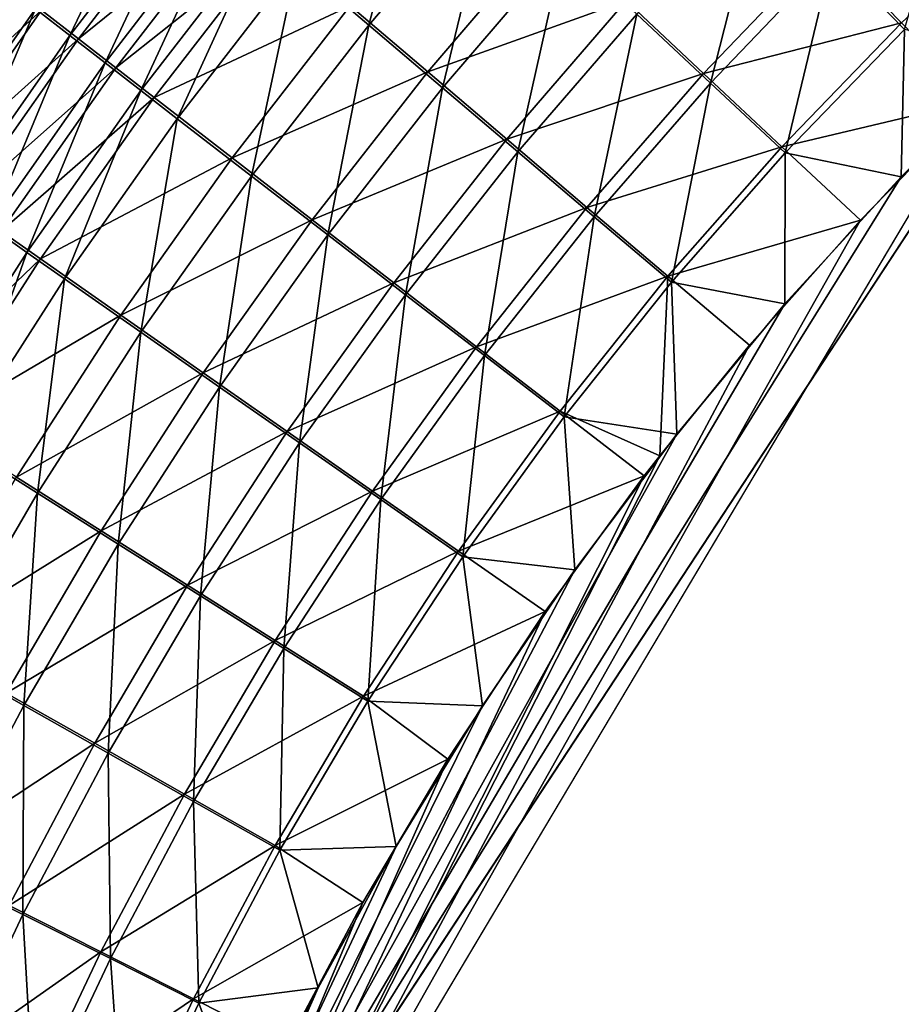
# Model space of a CAD drawing. Header units: metres. Extents: x -901 to 901, y -486 to 401.
# Tile 134 of 256: x -558 to -523, y 153 to 192. Entities that reach past the tile are written whole.
import ezdxf

# ---------------------------------------------------------------- set-up
doc = ezdxf.new("R2010")
doc.units = ezdxf.units.M

msp = doc.modelspace()

# ---------------------------------------------------------------- linework, layer by layer
at = {"layer": 'top0'}
for points in [[(-541.94397, 199.595032, -485.127747), (-546.863586, 193.780182, -485.145935), (-544.065613, 191.396286, -486.634796)], [(-541.94397, 199.595032, -485.127747), (-544.065613, 191.396286, -486.634796), (-539.244446, 197.061325, -486.639191)], [(-526.021057, 194.097519, -489.693878), (-523.226501, 191.224335, -490.177795), (-521.053833, 198.828476, -489.747498)], [(-552.197388, 198.333649, -481.455811), (-557.03595, 192.024994, -481.513733), (-555.694031, 190.985123, -482.510132)], [(-552.197388, 198.333649, -481.455811), (-555.694031, 190.985123, -482.510132), (-550.90033, 197.225174, -482.465118)], [(-556.800354, 191.972702, -485.121124), (-550.573853, 197.087372, -486.071136), (-555.364807, 190.859222, -486.108429)], [(-550.90033, 197.225174, -482.465118), (-555.694031, 190.985123, -482.510132), (-554.326477, 189.926071, -483.450012)], [(-555.364807, 190.859222, -486.108429), (-550.573853, 197.087372, -486.071136), (-549.16095, 195.879593, -487.010193)], [(-554.326477, 189.926071, -483.450012), (-549.578064, 196.095947, -483.417175), (-550.90033, 197.225174, -482.465118)], [(-539.244446, 197.061325, -486.639191), (-544.065613, 191.396286, -486.634796), (-541.19574, 188.954193, -487.876434)], [(-541.19574, 188.954193, -487.876434), (-536.474121, 194.464737, -487.899506), (-539.244446, 197.061325, -486.639191)], [(-533.645081, 191.816605, -488.901947), (-530.772095, 189.130692, -489.642944), (-528.787292, 196.945404, -488.940765)], [(-530.772095, 189.130692, -489.642944), (-526.021057, 194.097519, -489.693878), (-528.787292, 196.945404, -488.940765)], [(-553.903809, 189.726761, -487.035431), (-555.364807, 190.859222, -486.108429), (-549.16095, 195.879593, -487.010193)], [(-552.934692, 188.848984, -484.332489), (-549.578064, 196.095947, -483.417175), (-554.326477, 189.926071, -483.450012)], [(-553.903809, 189.726761, -487.035431), (-549.16095, 195.879593, -487.010193), (-547.724609, 194.652588, -487.887207)], [(-549.578064, 196.095947, -483.417175), (-552.934692, 188.848984, -484.332489), (-548.231995, 194.947205, -484.311096)], [(-523.337769, 191.477264, -493.167603), (-526.270569, 194.498108, -492.65921), (-518.471558, 196.050323, -493.229462)], [(-541.775391, 189.578537, -490.755646), (-544.78772, 192.146164, -489.451294), (-537.024841, 195.123108, -490.777069)], [(-541.775391, 189.578537, -490.755646), (-537.024841, 195.123108, -490.777069), (-534.055603, 192.338882, -491.8302)], [(-552.419067, 188.576553, -487.901184), (-553.903809, 189.726761, -487.035431), (-547.724609, 194.652588, -487.887207)], [(-548.231995, 194.947205, -484.311096), (-552.934692, 188.848984, -484.332489), (-551.520264, 187.755005, -485.156647)], [(-552.419067, 188.576553, -487.901184), (-547.724609, 194.652588, -487.887207), (-544.78772, 192.146164, -489.451294)], [(-548.231995, 194.947205, -484.311096), (-551.520264, 187.755005, -485.156647), (-546.863586, 193.780182, -485.145935)], [(-541.19574, 188.954193, -487.876434), (-538.266357, 186.464417, -488.864288), (-536.474121, 194.464737, -487.899506)], [(-538.266357, 186.464417, -488.864288), (-533.645081, 191.816605, -488.901947), (-536.474121, 194.464737, -487.899506)], [(-531.040161, 189.514893, -492.608643), (-534.055603, 192.338882, -491.8302), (-526.270569, 194.498108, -492.65921)], [(-531.040161, 189.514893, -492.608643), (-526.270569, 194.498108, -492.65921), (-523.337769, 191.477264, -493.167603)], [(-530.772095, 189.130692, -489.642944), (-527.870422, 186.42131, -490.119781), (-526.021057, 194.097519, -489.693878)], [(-527.870422, 186.42131, -490.119781), (-523.226501, 191.224335, -490.177795), (-526.021057, 194.097519, -489.693878)], [(-546.863586, 193.780182, -485.145935), (-551.520264, 187.755005, -485.156647), (-548.629211, 185.520981, -486.626495)], [(-546.863586, 193.780182, -485.145935), (-548.629211, 185.520981, -486.626495), (-544.065613, 191.396286, -486.634796)], [(-556.800354, 191.972702, -485.121124), (-562.812622, 186.490784, -484.121338), (-558.208984, 193.06601, -484.074432)], [(-558.350769, 193.04454, -480.461731), (-561.59436, 185.516464, -481.555878), (-557.03595, 192.024994, -481.513733)], [(-538.7005, 186.960754, -491.793396), (-541.775391, 189.578537, -490.755646), (-534.055603, 192.338882, -491.8302)], [(-538.7005, 186.960754, -491.793396), (-534.055603, 192.338882, -491.8302), (-531.040161, 189.514893, -492.608643)], [(-562.812622, 186.490784, -484.121338), (-556.800354, 191.972702, -485.121124), (-561.359497, 185.470139, -485.156921)], [(-557.03595, 192.024994, -481.513733), (-561.59436, 185.516464, -481.555878), (-560.210205, 184.545715, -482.541748)], [(-561.359497, 185.470139, -485.156921), (-556.800354, 191.972702, -485.121124), (-555.364807, 190.859222, -486.108429)], [(-557.03595, 192.024994, -481.513733), (-560.210205, 184.545715, -482.541748), (-555.694031, 190.985123, -482.510132)], [(-549.384216, 186.227661, -489.44519), (-552.419067, 188.576553, -487.901184), (-544.78772, 192.146164, -489.451294)], [(-549.384216, 186.227661, -489.44519), (-544.78772, 192.146164, -489.451294), (-541.775391, 189.578537, -490.755646)], [(-538.266357, 186.464417, -488.864288), (-535.292358, 183.939667, -489.594971), (-533.645081, 191.816605, -488.901947)], [(-535.292358, 183.939667, -489.594971), (-530.772095, 189.130692, -489.642944), (-533.645081, 191.816605, -488.901947)], [(-544.065613, 191.396286, -486.634796), (-548.629211, 185.520981, -486.626495), (-545.665222, 183.233185, -487.852417)], [(-544.065613, 191.396286, -486.634796), (-545.665222, 183.233185, -487.852417), (-541.19574, 188.954193, -487.876434)], [(-527.994629, 186.666229, -493.109589), (-531.040161, 189.514893, -492.608643), (-523.337769, 191.477264, -493.167603)], [(-523.337769, 191.477264, -493.167603), (-520.393921, 188.45813, -493.390167), (-527.994629, 186.666229, -493.109589)], [(-527.870422, 186.42131, -490.119781), (-523.358032, 185.491104, -490.349915), (-523.226501, 191.224335, -490.177795)], [(-523.358032, 185.491104, -490.349915), (-518.588135, 190.194061, -490.413635), (-523.226501, 191.224335, -490.177795)], [(-555.364807, 190.859222, -486.108429), (-559.878967, 184.430878, -486.133728), (-561.359497, 185.470139, -485.156921)], [(-555.694031, 190.985123, -482.510132), (-560.210205, 184.545715, -482.541748), (-558.799927, 183.557266, -483.47168)], [(-559.878967, 184.430878, -486.133728), (-555.364807, 190.859222, -486.108429), (-553.903809, 189.726761, -487.035431)], [(-555.694031, 190.985123, -482.510132), (-558.799927, 183.557266, -483.47168), (-554.326477, 189.926071, -483.450012)], [(-523.358032, 185.491104, -490.349915), (-553.594482, 136.830185, -490.000427), (-518.588135, 190.194061, -490.413635)], [(-553.594482, 136.830185, -490.000427), (-63.257637, 33.784927, -500.496002), (-518.588135, 190.194061, -490.413635)], [(-558.372681, 183.374115, -487.050873), (-559.878967, 184.430878, -486.133728), (-553.903809, 189.726761, -487.035431)], [(-554.326477, 189.926071, -483.450012), (-558.799927, 183.557266, -483.47168), (-557.365051, 182.5522, -484.344788)], [(-558.372681, 183.374115, -487.050873), (-553.903809, 189.726761, -487.035431), (-552.419067, 188.576553, -487.901184)], [(-557.365051, 182.5522, -484.344788), (-552.934692, 188.848984, -484.332489), (-554.326477, 189.926071, -483.450012)], [(-546.272827, 183.82225, -490.733002), (-549.384216, 186.227661, -489.44519), (-541.775391, 189.578537, -490.755646)], [(-546.272827, 183.82225, -490.733002), (-541.775391, 189.578537, -490.755646), (-538.7005, 186.960754, -491.793396)], [(-535.578796, 184.306183, -492.560974), (-538.7005, 186.960754, -491.793396), (-531.040161, 189.514893, -492.608643)], [(-535.578796, 184.306183, -492.560974), (-531.040161, 189.514893, -492.608643), (-527.994629, 186.666229, -493.109589)], [(-555.907166, 181.53154, -485.160217), (-552.934692, 188.848984, -484.332489), (-557.365051, 182.5522, -484.344788)], [(-552.934692, 188.848984, -484.332489), (-555.907166, 181.53154, -485.160217), (-551.520264, 187.755005, -485.156647)], [(-545.665222, 183.233185, -487.852417), (-542.640747, 180.901321, -488.828064), (-541.19574, 188.954193, -487.876434)], [(-542.640747, 180.901321, -488.828064), (-538.266357, 186.464417, -488.864288), (-541.19574, 188.954193, -487.876434)], [(-535.292358, 183.939667, -489.594971), (-532.289368, 181.393188, -490.065796), (-530.772095, 189.130692, -489.642944)], [(-532.289368, 181.393188, -490.065796), (-527.870422, 186.42131, -490.119781), (-530.772095, 189.130692, -489.642944)], [(-556.842163, 182.300995, -487.90741), (-558.372681, 183.374115, -487.050873), (-552.419067, 188.576553, -487.901184)], [(-556.842163, 182.300995, -487.90741), (-552.419067, 188.576553, -487.901184), (-549.384216, 186.227661, -489.44519)], [(-556.825012, 127.259506, -492.974121), (-520.393921, 188.45813, -493.390167), (-63.320282, 33.791721, -503.495331)], [(-524.940674, 183.805832, -493.330048), (-520.393921, 188.45813, -493.390167), (-556.825012, 127.259506, -492.974121)], [(-520.393921, 188.45813, -493.390167), (-524.940674, 183.805832, -493.330048), (-527.994629, 186.666229, -493.109589)], [(-551.520264, 187.755005, -485.156647), (-555.907166, 181.53154, -485.160217), (-552.928223, 179.447769, -486.614502)], [(-551.520264, 187.755005, -485.156647), (-552.928223, 179.447769, -486.614502), (-548.629211, 185.520981, -486.626495)], [(-543.0979, 181.370483, -491.757843), (-546.272827, 183.82225, -490.733002), (-538.7005, 186.960754, -491.793396)], [(-543.0979, 181.370483, -491.757843), (-538.7005, 186.960754, -491.793396), (-535.578796, 184.306183, -492.560974)], [(-532.426697, 181.628784, -493.055542), (-535.578796, 184.306183, -492.560974), (-527.994629, 186.666229, -493.109589)], [(-527.994629, 186.666229, -493.109589), (-524.940674, 183.805832, -493.330048), (-532.426697, 181.628784, -493.055542)], [(-553.714905, 180.110062, -489.435028), (-556.842163, 182.300995, -487.90741), (-549.384216, 186.227661, -489.44519)], [(-553.714905, 180.110062, -489.435028), (-549.384216, 186.227661, -489.44519), (-546.272827, 183.82225, -490.733002)], [(-542.640747, 180.901321, -488.828064), (-539.571106, 178.537125, -489.550049), (-538.266357, 186.464417, -488.864288)], [(-539.571106, 178.537125, -489.550049), (-535.292358, 183.939667, -489.594971), (-538.266357, 186.464417, -488.864288)], [(-532.289368, 181.393188, -490.065796), (-527.881897, 180.556396, -490.291077), (-527.870422, 186.42131, -490.119781)], [(-527.881897, 180.556396, -490.291077), (-523.358032, 185.491104, -490.349915), (-527.870422, 186.42131, -490.119781)], [(-523.358032, 185.491104, -490.349915), (-527.881897, 180.556396, -490.291077), (-553.594482, 136.830185, -490.000427)], [(-548.629211, 185.520981, -486.626495), (-552.928223, 179.447769, -486.614502), (-549.875183, 177.314392, -487.827606)], [(-548.629211, 185.520981, -486.626495), (-549.875183, 177.314392, -487.827606), (-545.665222, 183.233185, -487.852417)], [(-539.875549, 178.884705, -492.516296), (-543.0979, 181.370483, -491.757843), (-535.578796, 184.306183, -492.560974)], [(-539.875549, 178.884705, -492.516296), (-535.578796, 184.306183, -492.560974), (-532.426697, 181.628784, -493.055542)], [(-539.571106, 178.537125, -489.550049), (-536.472107, 176.152863, -490.015869), (-535.292358, 183.939667, -489.594971)], [(-536.472107, 176.152863, -490.015869), (-532.289368, 181.393188, -490.065796), (-535.292358, 183.939667, -489.594971)], [(-558.799927, 183.557266, -483.47168), (-561.516479, 176.068695, -484.348328), (-557.365051, 182.5522, -484.344788)], [(-529.259338, 178.941071, -493.274384), (-524.940674, 183.805832, -493.330048), (-556.825012, 127.259506, -492.974121)], [(-550.509766, 177.867004, -490.70929), (-553.714905, 180.110062, -489.435028), (-546.272827, 183.82225, -490.733002)], [(-550.509766, 177.867004, -490.70929), (-546.272827, 183.82225, -490.733002), (-543.0979, 181.370483, -491.757843)], [(-524.940674, 183.805832, -493.330048), (-529.259338, 178.941071, -493.274384), (-532.426697, 181.628784, -493.055542)], [(-562.560852, 176.833588, -487.056854), (-558.372681, 183.374115, -487.050873), (-556.842163, 182.300995, -487.90741)], [(-549.875183, 177.314392, -487.827606), (-546.760803, 175.140396, -488.793304), (-545.665222, 183.233185, -487.852417)], [(-546.760803, 175.140396, -488.793304), (-542.640747, 180.901321, -488.828064), (-545.665222, 183.233185, -487.852417)], [(-557.365051, 182.5522, -484.344788), (-561.516479, 176.068695, -484.348328), (-560.017639, 175.121811, -485.156921)], [(-560.017639, 175.121811, -485.156921), (-555.907166, 181.53154, -485.160217), (-557.365051, 182.5522, -484.344788)], [(-560.987244, 175.837997, -487.906189), (-562.560852, 176.833588, -487.056854), (-556.842163, 182.300995, -487.90741)], [(-560.987244, 175.837997, -487.906189), (-556.842163, 182.300995, -487.90741), (-553.714905, 180.110062, -489.435028)], [(-536.622437, 176.377823, -493.005585), (-539.875549, 178.884705, -492.516296), (-532.426697, 181.628784, -493.055542)], [(-532.426697, 181.628784, -493.055542), (-532.747131, 174.645691, -493.23053), (-536.622437, 176.377823, -493.005585)], [(-532.426697, 181.628784, -493.055542), (-529.259338, 178.941071, -493.274384), (-532.747131, 174.645691, -493.23053)], [(-556.95575, 173.18895, -486.599091), (-555.907166, 181.53154, -485.160217), (-560.017639, 175.121811, -485.156921)], [(-555.907166, 181.53154, -485.160217), (-556.95575, 173.18895, -486.599091), (-552.928223, 179.447769, -486.614502)], [(-547.240295, 175.581207, -491.723663), (-550.509766, 177.867004, -490.70929), (-543.0979, 181.370483, -491.757843)], [(-547.240295, 175.581207, -491.723663), (-543.0979, 181.370483, -491.757843), (-539.875549, 178.884705, -492.516296)], [(-536.472107, 176.152863, -490.015869), (-532.088806, 175.484787, -490.237915), (-532.289368, 181.393188, -490.065796)], [(-532.088806, 175.484787, -490.237915), (-527.881897, 180.556396, -490.291077), (-532.289368, 181.393188, -490.065796)], [(-546.760803, 175.140396, -488.793304), (-543.600586, 172.936569, -489.50827), (-542.640747, 180.901321, -488.828064)], [(-543.600586, 172.936569, -489.50827), (-539.571106, 178.537125, -489.550049), (-542.640747, 180.901321, -488.828064)], [(-527.881897, 180.556396, -490.291077), (-532.088806, 175.484787, -490.237915), (-553.594482, 136.830185, -490.000427)], [(-557.772705, 173.805756, -489.42099), (-560.987244, 175.837997, -487.906189), (-553.714905, 180.110062, -489.435028)], [(-557.772705, 173.805756, -489.42099), (-553.714905, 180.110062, -489.435028), (-550.509766, 177.867004, -490.70929)], [(-552.928223, 179.447769, -486.614502), (-556.95575, 173.18895, -486.599091), (-553.818665, 171.210526, -487.802185)], [(-552.928223, 179.447769, -486.614502), (-553.818665, 171.210526, -487.802185), (-549.875183, 177.314392, -487.827606)], [(-556.825012, 127.259506, -492.974121), (-532.747131, 174.645691, -493.23053), (-529.259338, 178.941071, -493.274384)], [(-543.922607, 173.264053, -492.47467), (-547.240295, 175.581207, -491.723663), (-539.875549, 178.884705, -492.516296)], [(-543.922607, 173.264053, -492.47467), (-539.875549, 178.884705, -492.516296), (-536.622437, 176.377823, -493.005585)], [(-543.600586, 172.936569, -489.50827), (-540.410706, 170.714218, -489.970032), (-539.571106, 178.537125, -489.550049)], [(-540.410706, 170.714218, -489.970032), (-536.472107, 176.152863, -490.015869), (-539.571106, 178.537125, -489.550049)], [(-554.479065, 171.725586, -490.684692), (-557.772705, 173.805756, -489.42099), (-550.509766, 177.867004, -490.70929)], [(-554.479065, 171.725586, -490.684692), (-550.509766, 177.867004, -490.70929), (-547.240295, 175.581207, -491.723663)], [(-553.818665, 171.210526, -487.802185), (-550.619202, 169.194733, -488.760132), (-549.875183, 177.314392, -487.827606)], [(-550.619202, 169.194733, -488.760132), (-546.760803, 175.140396, -488.793304), (-549.875183, 177.314392, -487.827606)], [(-540.573792, 170.927414, -492.959686), (-543.922607, 173.264053, -492.47467), (-536.622437, 176.377823, -493.005585)], [(-536.622437, 176.377823, -493.005585), (-533.353516, 173.861588, -493.223022), (-540.573792, 170.927414, -492.959686)], [(-532.747131, 174.645691, -493.23053), (-533.353516, 173.861588, -493.223022), (-536.622437, 176.377823, -493.005585)], [(-540.410706, 170.714218, -489.970032), (-536.046204, 170.212112, -490.189453), (-536.472107, 176.152863, -490.015869)], [(-536.046204, 170.212112, -490.189453), (-532.088806, 175.484787, -490.237915), (-536.472107, 176.152863, -490.015869)], [(-551.120056, 169.606125, -491.690887), (-554.479065, 171.725586, -490.684692), (-547.240295, 175.581207, -491.723663)], [(-553.594482, 136.830185, -490.000427), (-532.088806, 175.484787, -490.237915), (-536.046204, 170.212112, -490.189453)], [(-551.120056, 169.606125, -491.690887), (-547.240295, 175.581207, -491.723663), (-543.922607, 173.264053, -492.47467)], [(-560.704895, 166.756912, -486.580444), (-556.95575, 173.18895, -486.599091), (-560.017639, 175.121811, -485.156921)], [(-550.619202, 169.194733, -488.760132), (-547.373291, 167.151505, -489.469696), (-546.760803, 175.140396, -488.793304)], [(-547.373291, 167.151505, -489.469696), (-543.600586, 172.936569, -489.50827), (-546.760803, 175.140396, -488.793304)], [(-533.353516, 173.861588, -493.223022), (-532.747131, 174.645691, -493.23053), (-556.825012, 127.259506, -492.974121)], [(-561.550659, 167.327148, -489.403351), (-557.772705, 173.805756, -489.42099), (-554.479065, 171.725586, -490.684692)], [(-537.210266, 168.582886, -493.176056), (-533.353516, 173.861588, -493.223022), (-556.825012, 127.259506, -492.974121)], [(-533.353516, 173.861588, -493.223022), (-537.210266, 168.582886, -493.176056), (-540.573792, 170.927414, -492.959686)], [(-557.488342, 164.934265, -487.776306), (-556.95575, 173.18895, -486.599091), (-560.704895, 166.756912, -486.580444)], [(-556.95575, 173.18895, -486.599091), (-557.488342, 164.934265, -487.776306), (-553.818665, 171.210526, -487.802185)], [(-547.712219, 167.457825, -492.436188), (-551.120056, 169.606125, -491.690887), (-543.922607, 173.264053, -492.47467)], [(-547.712219, 167.457825, -492.436188), (-543.922607, 173.264053, -492.47467), (-540.573792, 170.927414, -492.959686)], [(-547.373291, 167.151505, -489.469696), (-544.097229, 165.091232, -489.928375), (-543.600586, 172.936569, -489.50827)], [(-544.097229, 165.091232, -489.928375), (-540.410706, 170.714218, -489.970032), (-543.600586, 172.936569, -489.50827)], [(-558.173462, 165.410782, -490.659393), (-561.550659, 167.327148, -489.403351), (-554.479065, 171.725586, -490.684692)], [(-558.173462, 165.410782, -490.659393), (-554.479065, 171.725586, -490.684692), (-551.120056, 169.606125, -491.690887)], [(-557.488342, 164.934265, -487.776306), (-554.208557, 163.077408, -488.728668), (-553.818665, 171.210526, -487.802185)], [(-554.208557, 163.077408, -488.728668), (-550.619202, 169.194733, -488.760132), (-553.818665, 171.210526, -487.802185)], [(-544.272766, 165.291595, -492.917938), (-547.712219, 167.457825, -492.436188), (-540.573792, 170.927414, -492.959686)], [(-540.573792, 170.927414, -492.959686), (-537.210266, 168.582886, -493.176056), (-544.272766, 165.291595, -492.917938)], [(-544.097229, 165.091232, -489.928375), (-539.644714, 164.910995, -490.14679), (-540.410706, 170.714218, -489.970032)], [(-539.644714, 164.910995, -490.14679), (-536.046204, 170.212112, -490.189453), (-540.410706, 170.714218, -489.970032)], [(-536.046204, 170.212112, -490.189453), (-539.644714, 164.910995, -490.14679), (-553.594482, 136.830185, -490.000427)], [(-554.729858, 163.458435, -491.659668), (-558.173462, 165.410782, -490.659393), (-551.120056, 169.606125, -491.690887)], [(-554.729858, 163.458435, -491.659668), (-551.120056, 169.606125, -491.690887), (-547.712219, 167.457825, -492.436188)], [(-554.208557, 163.077408, -488.728668), (-550.88147, 161.195419, -489.434326), (-550.619202, 169.194733, -488.760132)], [(-550.88147, 161.195419, -489.434326), (-547.373291, 167.151505, -489.469696), (-550.619202, 169.194733, -488.760132)], [(-556.825012, 127.259506, -492.974121), (-540.996582, 162.835785, -493.131531), (-537.210266, 168.582886, -493.176056)], [(-537.210266, 168.582886, -493.176056), (-540.996582, 162.835785, -493.131531), (-544.272766, 165.291595, -492.917938)], [(-551.236633, 161.47966, -492.400848), (-554.729858, 163.458435, -491.659668), (-547.712219, 167.457825, -492.436188)], [(-551.236633, 161.47966, -492.400848), (-547.712219, 167.457825, -492.436188), (-544.272766, 165.291595, -492.917938)], [(-550.88147, 161.195419, -489.434326), (-547.523926, 159.297791, -489.890869), (-547.373291, 167.151505, -489.469696)], [(-547.523926, 159.297791, -489.890869), (-544.097229, 165.091232, -489.928375), (-547.373291, 167.151505, -489.469696)], [(-560.877258, 158.498322, -487.750092), (-557.488342, 164.934265, -487.776306), (-560.704895, 166.756912, -486.580444)], [(-561.585754, 158.935364, -490.633514), (-558.173462, 165.410782, -490.659393), (-554.729858, 163.458435, -491.659668)], [(-547.711365, 159.484451, -492.880371), (-551.236633, 161.47966, -492.400848), (-544.272766, 165.291595, -492.917938)], [(-544.272766, 165.291595, -492.917938), (-540.996582, 162.835785, -493.131531), (-547.711365, 159.484451, -492.880371)], [(-547.523926, 159.297791, -489.890869), (-542.997559, 159.441925, -490.10849), (-544.097229, 165.091232, -489.928375)], [(-542.997559, 159.441925, -490.10849), (-539.644714, 164.910995, -490.14679), (-544.097229, 165.091232, -489.928375)], [(-560.877258, 158.498322, -487.750092), (-557.521423, 156.801529, -488.698975), (-557.488342, 164.934265, -487.776306)], [(-557.521423, 156.801529, -488.698975), (-554.208557, 163.077408, -488.728668), (-557.488342, 164.934265, -487.776306)], [(-539.644714, 164.910995, -490.14679), (-542.997559, 159.441925, -490.10849), (-553.594482, 136.830185, -490.000427)], [(-558.062195, 157.151306, -491.630127), (-561.585754, 158.935364, -490.633514), (-554.729858, 163.458435, -491.659668)], [(-558.062195, 157.151306, -491.630127), (-554.729858, 163.458435, -491.659668), (-551.236633, 161.47966, -492.400848)], [(-557.521423, 156.801529, -488.698975), (-554.117615, 155.081833, -489.402283), (-554.208557, 163.077408, -488.728668)], [(-544.293823, 157.267899, -493.094208), (-540.996582, 162.835785, -493.131531), (-556.825012, 127.259506, -492.974121)], [(-554.117615, 155.081833, -489.402283), (-550.88147, 161.195419, -489.434326), (-554.208557, 163.077408, -488.728668)], [(-540.996582, 162.835785, -493.131531), (-544.293823, 157.267899, -493.094208), (-547.711365, 159.484451, -492.880371)], [(-554.48822, 155.343185, -492.368805), (-558.062195, 157.151306, -491.630127), (-551.236633, 161.47966, -492.400848)], [(-554.48822, 155.343185, -492.368805), (-551.236633, 161.47966, -492.400848), (-547.711365, 159.484451, -492.880371)], [(-554.117615, 155.081833, -489.402283), (-550.682861, 153.347855, -489.857574), (-550.88147, 161.195419, -489.434326)], [(-550.682861, 153.347855, -489.857574), (-547.523926, 159.297791, -489.890869), (-550.88147, 161.195419, -489.434326)], [(-550.881714, 153.52005, -492.846985), (-554.48822, 155.343185, -492.368805), (-547.711365, 159.484451, -492.880371)], [(-553.594482, 136.830185, -490.000427), (-542.997559, 159.441925, -490.10849), (-546.032104, 153.944794, -490.075195)], [(-547.711365, 159.484451, -492.880371), (-544.293823, 157.267899, -493.094208), (-550.881714, 153.52005, -492.846985)], [(-546.032104, 153.944794, -490.075195), (-542.997559, 159.441925, -490.10849), (-547.523926, 159.297791, -489.890869)], [(-550.682861, 153.347855, -489.857574), (-546.032104, 153.944794, -490.075195), (-547.523926, 159.297791, -489.890869)], [(-560.550476, 150.380188, -488.671173), (-557.521423, 156.801529, -488.698975), (-560.877258, 158.498322, -487.750092)], [(-561.109558, 150.697968, -491.602295), (-558.062195, 157.151306, -491.630127), (-554.48822, 155.343185, -492.368805)], [(-547.262329, 151.688629, -493.062073), (-544.293823, 157.267899, -493.094208), (-556.825012, 127.259506, -492.974121)], [(-544.293823, 157.267899, -493.094208), (-547.262329, 151.688629, -493.062073), (-550.881714, 153.52005, -492.846985)], [(-560.550476, 150.380188, -488.671173), (-557.074097, 148.824234, -489.373566), (-557.521423, 156.801529, -488.698975)], [(-557.074097, 148.824234, -489.373566), (-554.117615, 155.081833, -489.402283), (-557.521423, 156.801529, -488.698975)], [(-557.459167, 149.062012, -492.340027), (-561.109558, 150.697968, -491.602295), (-554.48822, 155.343185, -492.368805)], [(-557.459167, 149.062012, -492.340027), (-554.48822, 155.343185, -492.368805), (-550.881714, 153.52005, -492.846985)], [(-557.074097, 148.824234, -489.373566), (-553.566162, 147.255356, -489.828522), (-554.117615, 155.081833, -489.402283)], [(-553.566162, 147.255356, -489.828522), (-550.682861, 153.347855, -489.857574), (-554.117615, 155.081833, -489.402283)], [(-546.032104, 153.944794, -490.075195), (-548.822327, 148.30835, -490.04599), (-553.594482, 136.830185, -490.000427)], [(-548.822327, 148.30835, -490.04599), (-546.032104, 153.944794, -490.075195), (-550.682861, 153.347855, -489.857574)], [(-553.775757, 147.41246, -492.817841), (-557.459167, 149.062012, -492.340027), (-550.881714, 153.52005, -492.846985)], [(-550.881714, 153.52005, -492.846985), (-547.262329, 151.688629, -493.062073), (-553.775757, 147.41246, -492.817841)], [(-553.566162, 147.255356, -489.828522), (-548.822327, 148.30835, -490.04599), (-550.682861, 153.347855, -489.857574)]]:
    msp.add_3dface(points, dxfattribs=at)

doc.saveas('drawing.dxf')
